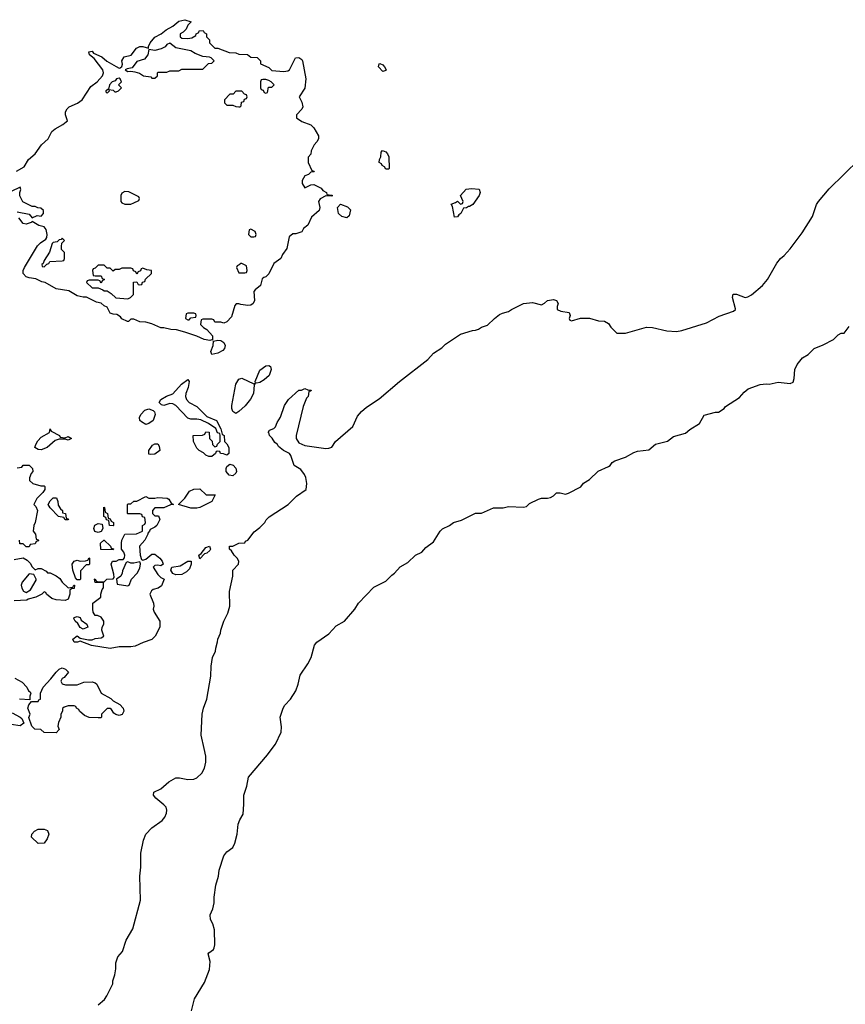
# Model space of a CAD drawing. Header units: inches. Extents: x 2674045 to 2721798, y 838094 to 949477.
# Tile 14 of 27: x 2700247 to 2705757, y 898294 to 904864. Entities that reach past the tile are written whole.
import ezdxf

# ---------------------------------------------------------------- set-up
doc = ezdxf.new("R2010")
doc.units = ezdxf.units.IN
doc.header["$MEASUREMENT"] = 0
doc.layers.add('C7809', color=7, linetype='Continuous')
doc.layers.add('C7900', color=7, linetype='Continuous')

msp = doc.modelspace()

# ---------------------------------------------------------------- linework, layer by layer
at = {"layer": 'C7809', "color": 5}
for points, elevation in [([(2700770, 898291.3), (2700812.9, 898327.1), (2700828.7, 898350), (2700868, 898430), (2700868.7, 898450), (2700882, 898490), (2700888.9, 898531.1), (2700889.1, 898570.9), (2700902, 898610), (2700933.6, 898646.4), (2700957.5, 898722.5), (2701001.5, 898798.5), (2701053.2, 898990), (2701049.3, 899150), (2701056, 899210), (2701056.5, 899303.5), (2701072.7, 899390), (2701089.6, 899430.4), (2701130, 899470.7), (2701198.6, 899521.4), (2701216.3, 899543.7), (2701227, 899570), (2701229.5, 899590), (2701223.7, 899610), (2701210, 899626), (2701155.1, 899670), (2701141.2, 899690), (2701142, 899710), (2701190, 899730.7), (2701242.5, 899777.5), (2701290, 899806), (2701314.6, 899805.4), (2701370, 899794), (2701410, 899796.3), (2701430, 899804.9), (2701463.3, 899836.7), (2701479.5, 899870), (2701489.3, 899910), (2701489.3, 899949.3), (2701478.5, 900000)], 40), ([(2701393.2, 898250), (2701414, 898330), (2701479.5, 898440.5), (2701514.2, 898525.8), (2701518.9, 898578.9), (2701506, 898630), (2701510, 898638), (2701539.6, 898660.4), (2701546, 898670), (2701549.5, 898690), (2701546.6, 898790), (2701536, 898830), (2701520.9, 898860.9), (2701519.3, 898890), (2701537.2, 898930), (2701545.2, 898970), (2701545.2, 899010), (2701556, 899090), (2701574.5, 899150), (2701578, 899190), (2701610, 899284.7), (2701629.7, 899310.3), (2701670, 899341), (2701683.7, 899370), (2701698, 899430), (2701704.8, 899495.2), (2701715.5, 899524.5), (2701738, 899562), (2701744, 899630), (2701742.7, 899690), (2701763.7, 899750), (2701775.1, 899810), (2701901.2, 899958.8), (2701932.4, 900000)], 20)]:
    msp.add_lwpolyline(points, dxfattribs=dict(at, elevation=elevation))
at = {"layer": 'C7809', "color": 5, "elevation": 40}
msp.add_lwpolyline([(2700370, 899366), (2700326, 899410), (2700328, 899430), (2700346, 899450), (2700370, 899462), (2700410, 899462), (2700432.7, 899452.7), (2700442, 899430), (2700430, 899398), (2700410, 899368.7)], close=True, dxfattribs=at)
at = {"layer": 'C7900', "color": 5}
for points, elevation in [([(2700226.2, 903853.8), (2700277.3, 903882.7), (2700305.6, 903930), (2700349.6, 903970), (2700392.7, 904030), (2700436.2, 904070), (2700462.7, 904117.3), (2700484.1, 904135.9), (2700535.6, 904164.4), (2700558, 904182), (2700565.2, 904190), (2700554, 904230), (2700554, 904250), (2700563.7, 904270), (2700577.7, 904282.3), (2700633.3, 904306.7), (2700663.6, 904330), (2700721.8, 904418.2), (2700765.1, 904450), (2700799.6, 904490), (2700806.6, 904510), (2700802.6, 904530), (2700744, 904604), (2700713.2, 904630), (2700709.5, 904650.5), (2700730, 904653.4), (2700740.7, 904640.7), (2700795.1, 904615.1), (2700828.2, 904588.2), (2700890, 904550.6), (2700910, 904540.7), (2700917.5, 904542.5), (2700929.3, 904550.7), (2700932.9, 904567.1), (2700929.4, 904590), (2700944.4, 904615.6), (2700992, 904628), (2701026.2, 904673.8), (2701050, 904685.5), (2701070, 904684.9), (2701106, 904674), (2701106, 904686), (2701118, 904710), (2701150, 904748), (2701191.2, 904768.8), (2701224.2, 904795.8), (2701270, 904820.7), (2701310, 904854), (2701350, 904864), (2701392, 904850), (2701370, 904828), (2701358.4, 904801.6), (2701338.5, 904781.5), (2701318, 904770), (2701318, 904750), (2701330, 904741), (2701370, 904738), (2701396.4, 904743.6), (2701422, 904758), (2701426, 904770), (2701442, 904778), (2701446, 904790), (2701471.6, 904791.6), (2701478, 904778), (2701494, 904770), (2701494, 904750), (2701514, 904730), (2701514, 904710), (2701550, 904674), (2701570, 904674), (2701645.4, 904645.4), (2701690, 904642), (2701710, 904634), (2701767.3, 904632.7), (2701790, 904614), (2701831.6, 904611.6), (2701854, 904590), (2701854, 904570), (2701910, 904544.7), (2701930, 904524.7), (2702010, 904518.8), (2702037.2, 904522.8), (2702048, 904530), (2702088, 904610), (2702110, 904611), (2702130, 904598), (2702134.8, 904590), (2702157.1, 904470), (2702150, 904408), (2702111.3, 904350), (2702130, 904314), (2702136.9, 904283.1), (2702130, 904266), (2702094, 904230), (2702094, 904210), (2702130, 904184.7), (2702190, 904162), (2702210, 904142), (2702242, 904090), (2702242, 904070), (2702231.1, 904048.9), (2702212, 904030), (2702192, 903990), (2702190, 903966), (2702172.7, 903947.3), (2702172, 903910), (2702198, 903858), (2702210, 903854), (2702211.6, 903848.4), (2702190, 903846), (2702174, 903830), (2702150, 903822), (2702131.3, 903790), (2702131.6, 903771.6), (2702150, 903742), (2702190, 903762), (2702210, 903764.7), (2702259.1, 903739.1), (2702270, 903724.7), (2702294, 903710), (2702298, 903698), (2702330, 903694), (2702334, 903690), (2702330, 903686), (2702290, 903688), (2702251.6, 903668.4), (2702242, 903650), (2702251, 903610), (2702246, 903590), (2702194.6, 903545.4), (2702170, 903492.3), (2702141, 903470), (2702130, 903449.3), (2702090, 903434), (2702070, 903435.3), (2702046, 903414), (2702030, 903338), (2702002, 903298), (2701990.7, 903270), (2701942.5, 903237.5), (2701910, 903169), (2701890, 903149), (2701876, 903144), (2701866, 903134), (2701854, 903090), (2701818, 903062), (2701810.8, 903050), (2701814.6, 902990), (2701806, 902970), (2701790, 902959.7), (2701770, 902956.4), (2701722.5, 902962.5), (2701710, 902968.7), (2701692, 902968), (2701683.6, 902956.4), (2701659.8, 902880.2), (2701630, 902848), (2701610, 902838), (2701590, 902846), (2701550, 902846), (2701542, 902862), (2701530, 902866), (2701470, 902866), (2701458, 902862), (2701454, 902830), (2701474, 902810), (2701496.9, 902796.9), (2701533.7, 902753.7), (2701534, 902726), (2701530, 902728), (2701516.8, 902723.2), (2701478, 902730), (2701430, 902752.7), (2701350, 902778), (2701294, 902794), (2701256.6, 902796.6), (2701210, 902808.7), (2701188.4, 902808.4), (2701130, 902835.3), (2701090, 902846), (2701048.4, 902848.4), (2701010, 902866), (2700990, 902866), (2700974, 902850), (2700966, 902850), (2700930, 902868), (2700920.4, 902880.4), (2700896.4, 902896.4), (2700870, 902898), (2700850, 902906), (2700830, 902946), (2700810, 902954), (2700791.6, 902971.6), (2700759.3, 902979.3), (2700692.7, 903012.7), (2700670, 903012.7), (2700630, 903022), (2700575.5, 903055.5), (2700490, 903068), (2700418, 903110), (2700395.1, 903115.1), (2700355.1, 903135.1), (2700310, 903140.9), (2700290, 903149.2), (2700271.3, 903171.3), (2700271.1, 903190), (2700278.8, 903210), (2700365.6, 903354.4), (2700385.4, 903374.6), (2700420.8, 903399.2), (2700427.8, 903410), (2700431.1, 903431.1), (2700423.9, 903463.9), (2700410, 903480.9), (2700375.3, 903490), (2700330, 903518), (2700324.7, 903510), (2700290, 903499.6), (2700270, 903503.6), (2700242.5, 903542.5)], 40), ([(2701478.5, 900000), (2701459.3, 900090), (2701465.2, 900230), (2701473.2, 900270), (2701497.2, 900330), (2701523.1, 900483.1), (2701525.2, 900550), (2701532.9, 900607.1), (2701554, 900650), (2701555.3, 900670), (2701568.4, 900711.6), (2701568.9, 900731.1), (2701588, 900770), (2701588.7, 900790), (2701608.7, 900850), (2701636.5, 900903.5), (2701648.7, 900950), (2701648.4, 901048.4), (2701668.7, 901150), (2701668.7, 901190), (2701708.4, 901231.6), (2701708.7, 901250), (2701699, 901270), (2701679, 901290), (2701660.4, 901320.4), (2701648, 901330), (2701648, 901350), (2701670, 901352), (2701710, 901372), (2701750, 901374), (2701755.3, 901384.7), (2701770, 901392), (2701812.3, 901447.7), (2701850, 901476), (2701884, 901510), (2701892.7, 901527.3), (2701912.5, 901547.5), (2702039, 901630), (2702094.8, 901685.2), (2702159, 901730), (2702164, 901770), (2702157.2, 901810), (2702149, 901830), (2702122.7, 901862.7), (2702078, 901890), (2702056.4, 901956.4), (2702048.4, 901968.4), (2702008.4, 901988.4), (2701975.3, 902015.3), (2701968, 902030), (2701950, 902042), (2701931.8, 902071.8), (2701914, 902090), (2701908.9, 902108.9), (2701906, 902110), (2701915.3, 902124.7), (2701944, 902136), (2701953.6, 902146.4), (2701964.7, 902175.3), (2701988.9, 902211.1), (2702015.3, 902290), (2702042, 902330), (2702110, 902392), (2702127.3, 902392.7), (2702150, 902402), (2702170, 902394), (2702192.7, 902392.7), (2702190, 902386), (2702178, 902382), (2702172, 902350), (2702161, 902339), (2702138, 902282), (2702091.3, 902090), (2702091.3, 902070), (2702110, 902041), (2702150, 902022), (2702290, 902002.8), (2702310, 902006), (2702330, 902011.3), (2702355.3, 902050), (2702471.5, 902148.5), (2702501.5, 902218.5), (2702529.5, 902250.5), (2702562.5, 902277.5), (2702646.8, 902333.2), (2702782, 902450), (2702970, 902596), (2703010, 902638), (2703065.6, 902674.4), (2703090, 902698), (2703190, 902764.7), (2703269.1, 902790.9), (2703290, 902791.3), (2703310, 902798), (2703330, 902811.3), (2703370, 902824.7), (2703415.3, 902870), (2703450, 902896), (2703470, 902906), (2703510, 902916), (2703529.5, 902930.5), (2703609.4, 902970.6), (2703670, 902976), (2703730, 902962), (2703750, 902972), (2703770, 902991), (2703810, 902996), (2703830, 902991.3), (2703842, 902970), (2703834, 902950), (2703834, 902930), (2703859.6, 902919.6), (2703914, 902910), (2703922, 902890), (2703914, 902870), (2703918, 902858), (2703930, 902854), (2703990, 902871.3), (2704050, 902871.3), (2704110, 902854), (2704150, 902852), (2704176.9, 902836.9), (2704191.6, 902811.6), (2704232.7, 902772.7), (2704290, 902771.3), (2704430, 902811.3), (2704470.9, 902810.9), (2704567.1, 902787.1), (2704630, 902782.8), (2704666, 902790), (2704830, 902841), (2704914.8, 902885.2), (2705010, 902918.8), (2705024, 902930), (2705024.7, 902935.3), (2705004.2, 903010), (2705008.2, 903031.8), (2705030, 903032.4), (2705089.2, 903010.8), (2705106.3, 903013.7), (2705131.9, 903028.1), (2705204, 903090), (2705237.2, 903130), (2705300.1, 903239.9), (2705324, 903270), (2705349, 903290), (2705390, 903336), (2705470, 903441), (2705537.2, 903550), (2705564, 903630), (2705579, 903650), (2705650, 903736), (2705850, 903931.3)], 40), ([(2700230, 903582), (2700310, 903566), (2700330, 903542), (2700363.1, 903556.9), (2700390, 903554), (2700406, 903570), (2700406, 903590), (2700387.3, 903607.3), (2700368.4, 903608.4), (2700350, 903618), (2700330, 903618), (2700268.9, 903648.9), (2700248.9, 903688.9), (2700248.7, 903711.3), (2700255.3, 903730), (2700250, 903746), (2700190, 903717.6)], 40), ([(2701932.4, 900000), (2701955.1, 900030), (2701992.3, 900110), (2701994.8, 900145.2), (2701986.6, 900210), (2702004.5, 900270), (2702016, 900290), (2702055.3, 900330), (2702090, 900384.7), (2702106.6, 900430), (2702119.3, 900490), (2702170, 900566), (2702191.5, 900608.5), (2702215.3, 900690), (2702230, 900711.3), (2702310, 900766), (2702360.1, 900819.9), (2702415.3, 900850), (2702484, 900930), (2702509.4, 900970.6), (2702610, 901078), (2702690, 901118), (2702730, 901158), (2702749.1, 901170.9), (2702786.3, 901213.7), (2702838.6, 901241.4), (2702888.7, 901290), (2702930, 901311), (2702957.5, 901342.5), (2703010, 901381), (2703054, 901450), (2703070, 901466), (2703115.3, 901490), (2703142, 901510), (2703195.5, 901524.5), (2703290, 901570.8), (2703330, 901571.3), (2703410, 901606), (2703472.9, 901607.1), (2703510, 901616), (2703610, 901610.7), (2703630, 901616), (2703650, 901636), (2703710, 901664.7), (2703730, 901671), (2703770, 901671), (2703790, 901676), (2703810, 901686), (2703830, 901706), (2703853.6, 901706.4), (2703890, 901698.8), (2703910, 901704), (2703992.5, 901747.5), (2704009.5, 901770.5), (2704050, 901796), (2704107.7, 901852.3), (2704177.5, 901882.5), (2704188.7, 901890), (2704202, 901910), (2704218.6, 901921.4), (2704290, 901944), (2704344.8, 901975.2), (2704370, 901984), (2704446, 901994), (2704490, 902030.8), (2704570, 902050.6), (2704610, 902082), (2704690, 902106), (2704719, 902130), (2704785.2, 902170), (2704814.6, 902225.4), (2704890, 902244.7), (2704910, 902244.7), (2704948, 902270), (2704957.2, 902282.8), (2705050, 902342.8), (2705081.2, 902378.8), (2705110, 902400.7), (2705190, 902430.6), (2705230, 902434), (2705250, 902431), (2705310, 902444.9), (2705390, 902436.3), (2705410, 902446), (2705417, 902470), (2705419.3, 902530), (2705436.6, 902563.4), (2705471.9, 902608.1), (2705510, 902630.8), (2705550, 902671), (2705610, 902694.8), (2705678, 902730), (2705710, 902762), (2705730, 902771.3), (2705750, 902772), (2705784, 902816)], 20), ([(2700230, 901874), (2700262, 901878), (2700270, 901892), (2700310, 901892), (2700332, 901870), (2700334, 901850), (2700323.6, 901836.4), (2700312.7, 901807.3), (2700312, 901790), (2700334, 901770), (2700387.3, 901752.7), (2700410, 901754), (2700414, 901750), (2700414, 901730), (2700402, 901710), (2700362, 901670), (2700342, 901630), (2700355.3, 901615.3), (2700366, 901590), (2700350.7, 901509.3), (2700341, 901490), (2700338, 901450), (2700352, 901430), (2700358, 901398), (2700370, 901394), (2700372.7, 901387.3), (2700358, 901382), (2700350, 901366), (2700318, 901362), (2700310, 901346), (2700290, 901346), (2700270, 901366), (2700247.3, 901367.3), (2700246, 901390)], 40), ([(2700210, 901262), (2700270, 901274), (2700296.9, 901256.9), (2700316.9, 901236.9), (2700330, 901214), (2700350, 901194), (2700370, 901202), (2700390, 901202), (2700423.6, 901183.6), (2700432.7, 901172.7), (2700450, 901172), (2700490, 901152), (2700514.4, 901134.4), (2700531.3, 901110), (2700570, 901072), (2700602, 901078), (2700608.4, 901091.6), (2700614, 901090), (2700610, 901068), (2700592.7, 901067.3), (2700582, 901058), (2700581, 901030), (2700570, 900998), (2700550.8, 900989.2), (2700490, 900993.2), (2700460.9, 901000.9), (2700426, 901030), (2700422, 901042), (2700410, 901046), (2700394, 901030), (2700354, 901010), (2700303.6, 900996.4), (2700294, 900990), (2700210, 900986)], 40), ([(2700214, 900470), (2700263.6, 900443.6), (2700294, 900410), (2700305.4, 900385.4), (2700318, 900378), (2700322, 900370), (2700314, 900350), (2700314, 900326), (2700246, 900330)], 40), ([(2700198, 900238), (2700251, 900211), (2700261, 900201), (2700274, 900170), (2700250, 900153.2), (2700190, 900160.7)], 40)]:
    msp.add_lwpolyline(points, dxfattribs=dict(at, elevation=elevation))
at = {"layer": 'C7900', "color": 5, "elevation": 40}
for points in [[(2701250, 904708), (2701230, 904699), (2701218, 904682), (2701190.8, 904669.2), (2701150, 904659), (2701110, 904666), (2701102.8, 904630), (2701079.3, 904600.7), (2701030, 904584), (2700997.3, 904542.7), (2700963.5, 904536.5), (2700952, 904530), (2700970, 904518), (2700990, 904521), (2701015.3, 904515.3), (2701047.3, 904507.3), (2701074, 904490), (2701122, 904482), (2701130, 904474), (2701150, 904474), (2701166, 904490), (2701166, 904510), (2701170, 904514), (2701230, 904514), (2701250, 904522), (2701310, 904522), (2701330, 904534), (2701470, 904534), (2701507.3, 904572.7), (2701530, 904574), (2701546, 904590), (2701526, 904610), (2701514.6, 904614.6), (2701470, 904618), (2701418, 904638), (2701390, 904655.3), (2701290, 904675.3)], [(2702670, 904518), (2702642, 904550), (2702646, 904570), (2702650, 904572), (2702670, 904562), (2702682, 904550), (2702692, 904530), (2702690, 904526)], [(2700910, 904474), (2700894, 904470), (2700884.7, 904455.3), (2700864.7, 904450), (2700846.8, 904430), (2700839.6, 904400.4), (2700822, 904390), (2700822, 904382), (2700830, 904374), (2700846, 904390), (2700842, 904398), (2700870, 904394), (2700882, 904382), (2700890, 904382), (2700906, 904390), (2700926, 904410), (2700906, 904430), (2700926, 904450), (2700918, 904470)], [(2701890, 904466), (2701870, 904466), (2701858, 904462), (2701854, 904450), (2701854, 904410), (2701858, 904398), (2701872.7, 904392.7), (2701878, 904378), (2701890, 904374), (2701902, 904378), (2701907.3, 904412.7), (2701930, 904414), (2701946, 904430), (2701926, 904450), (2701910, 904458)], [(2701730, 904386), (2701690, 904386), (2701672.7, 904367.3), (2701650, 904366), (2701614, 904330), (2701614, 904310), (2701630, 904294), (2701670, 904294), (2701690, 904284.7), (2701710, 904282), (2701718, 904282), (2701726, 904290), (2701727.3, 904312.7), (2701742, 904318), (2701747.3, 904332.7), (2701762, 904338), (2701766, 904350), (2701762, 904362), (2701747.3, 904367.3)], [(2702690, 903866), (2702682, 903882), (2702666, 903890), (2702662, 903902), (2702646, 903910), (2702648, 903930), (2702658, 903950), (2702660.4, 903979.6), (2702668.9, 903991.1), (2702690, 903982), (2702702, 903970), (2702711.3, 903950), (2702714, 903870), (2702710, 903866)], [(2700950, 903718), (2700930, 903706), (2700922, 903690), (2700922, 903650), (2700930, 903642), (2700950, 903632), (2700990, 903632), (2701010, 903642), (2701042, 903658), (2701046, 903670), (2701042, 903682), (2700974.6, 903714.6)], [(2703150, 903546), (2703136.4, 903616.4), (2703127.3, 903632.7), (2703156.4, 903643.6), (2703170, 903654), (2703190, 903634), (2703202, 903638), (2703206, 903650), (2703188.4, 903691.6), (2703227.3, 903732.7), (2703262, 903738), (2703313.7, 903733.7), (2703320.7, 903710), (2703313.4, 903690), (2703271, 903630), (2703250, 903618), (2703242, 903618), (2703230, 903608), (2703210, 903606), (2703191.3, 903570), (2703178, 903562), (2703170, 903548)], [(2702430, 903542), (2702398, 903550), (2702375.3, 903570), (2702368, 903610), (2702388, 903632), (2702436, 903616), (2702454.8, 903594.8), (2702445.4, 903554.6)], [(2701790, 903466), (2701778, 903462), (2701774, 903430), (2701790, 903414), (2701810, 903414), (2701822, 903418), (2701826, 903430), (2701818, 903450)], [(2700530, 903406), (2700523.6, 903396.4), (2700510, 903394), (2700498, 903382), (2700470, 903377), (2700463, 903370), (2700446.6, 903313.4), (2700410, 903258), (2700403.6, 903236.4), (2700394, 903230), (2700398, 903218), (2700410, 903214), (2700427.3, 903232.7), (2700442, 903238), (2700448.4, 903251.6), (2700530, 903254), (2700542, 903258), (2700546, 903270), (2700546, 903310), (2700526, 903330), (2700526, 903350), (2700528, 903372), (2700546, 903390)], [(2700810, 903226), (2700770, 903226), (2700750, 903206), (2700738, 903202), (2700734, 903190), (2700738, 903158), (2700750, 903154), (2700790, 903154), (2700798, 903138), (2700814, 903130), (2700798, 903122), (2700790, 903106), (2700782, 903122), (2700770, 903126), (2700710, 903126), (2700698, 903122), (2700694, 903110), (2700730, 903074), (2700770, 903074), (2700802, 903062), (2700810, 903054), (2700830, 903054), (2700856.9, 903036.9), (2700887.9, 903007.9), (2700970, 903002), (2700986, 903010), (2701006, 903030), (2701007.3, 903112.7), (2701030, 903114), (2701038, 903098), (2701050, 903094), (2701062, 903098), (2701067.3, 903112.7), (2701082, 903118), (2701087.3, 903132.7), (2701126, 903170), (2701126, 903190), (2701095.3, 903195.3), (2701070, 903206), (2701058, 903202), (2701052.7, 903187.3), (2701038, 903182), (2701030, 903166), (2701022, 903182), (2701007.3, 903187.3), (2701002, 903202), (2700990, 903206), (2700930, 903206), (2700910, 903198), (2700883.6, 903196.4), (2700870, 903186), (2700850, 903206), (2700830, 903206)], [(2701730, 903238), (2701722, 903238), (2701712.7, 903227.3), (2701698, 903222), (2701694, 903210), (2701710, 903174), (2701750, 903174), (2701762, 903178), (2701766, 903190), (2701762, 903222)], [(2701410, 902906), (2701370, 902906), (2701358, 902902), (2701354, 902870), (2701370, 902862), (2701378, 902862), (2701390, 902874), (2701422, 902878), (2701426, 902890), (2701422, 902902)], [(2701530, 902629.6), (2701522.9, 902650), (2701537.6, 902690), (2701541.2, 902718.8), (2701570, 902725.5), (2701590, 902723.8), (2701610, 902710.8), (2701618.4, 902690), (2701613, 902670), (2701602.9, 902657.1), (2701570, 902638)], [(2701830, 902438), (2701820.4, 902440.4), (2701818, 902450), (2701850, 902524.7), (2701890, 902554), (2701910, 902556), (2701922, 902550), (2701926, 902530), (2701911.3, 902490), (2701879.9, 902460.1), (2701850, 902444)], [(2701630, 901958), (2701607.3, 901967.3), (2701588.4, 901968.4), (2701582, 901982), (2701570, 901986), (2701558, 901982), (2701554, 901970), (2701530, 901949), (2701510, 901948.7), (2701490, 901958), (2701474.6, 901974.6), (2701446, 901990), (2701430, 902006), (2701408, 902050), (2701406, 902090), (2701467.3, 902092.7), (2701482, 902098), (2701490, 902114), (2701512.7, 902112.7), (2701514, 902070), (2701532.7, 902052.7), (2701534, 902030), (2701550, 902014), (2701562, 902018), (2701567.3, 902032.7), (2701586, 902050), (2701586, 902090), (2701582, 902102), (2701567.3, 902107.3), (2701555.3, 902135.3), (2701508, 902170), (2701455.1, 902195.1), (2701430, 902199.3), (2701390, 902198), (2701370, 902206), (2701290, 902289.3), (2701270, 902300.9), (2701250, 902302.7), (2701208.7, 902288.7), (2701194.6, 902294.6), (2701178, 902310), (2701188.7, 902330), (2701227.5, 902352.5), (2701270, 902367.3), (2701327.5, 902432.5), (2701370, 902464), (2701379.3, 902450), (2701372.4, 902410), (2701356.3, 902370), (2701354.9, 902350), (2701360.5, 902330), (2701378.8, 902310), (2701430, 902283), (2701496.7, 902216.7), (2701561, 902190), (2701590, 902134), (2701598, 902098), (2701612, 902090), (2701614, 902050), (2701630, 902034), (2701642, 902010), (2701642, 901970)], [(2701810, 902434), (2701818, 902438), (2701812, 902428), (2701807.7, 902370), (2701788.3, 902331.7), (2701751.9, 902288.1), (2701710, 902249), (2701690, 902237.2), (2701670, 902249.2), (2701662.7, 902270), (2701662.7, 902290), (2701690, 902432), (2701710, 902464.7), (2701730, 902471)], [(2701090, 902162), (2701060.2, 902180.2), (2701048, 902190), (2701046, 902210), (2701055.3, 902230), (2701082.5, 902257.5), (2701110, 902266.8), (2701137.3, 902257.3), (2701146.8, 902246.8), (2701151.3, 902230), (2701138, 902190), (2701110, 902168.7)], [(2700550, 902074), (2700570, 902082), (2700594, 902070), (2700570, 902058), (2700550, 902066), (2700510, 902066), (2700483.6, 902056.4), (2700430, 902008.7), (2700390, 901994), (2700370, 901995.3), (2700349, 902010), (2700354, 902030), (2700367.2, 902052.8), (2700390, 902078), (2700446, 902110), (2700450, 902134), (2700458, 902118), (2700514, 902090), (2700518, 902078)], [(2701122, 901962), (2701110, 901966), (2701108.7, 901990), (2701134.6, 902025.4), (2701150, 902034), (2701170, 902034), (2701178.8, 902018.8), (2701182, 901990), (2701150, 901964)], [(2701670, 901821.2), (2701644.5, 901824.5), (2701626, 901850), (2701625.2, 901870), (2701630, 901882), (2701650, 901898), (2701670.9, 901890.9), (2701690.6, 901870.6), (2701694, 901850), (2701690, 901838)], [(2701492.7, 901692.7), (2701552.7, 901692.7), (2701530, 901648.7), (2701450, 901609), (2701430, 901604), (2701390, 901605.2), (2701306, 901630), (2701350, 901671.3), (2701381.2, 901718.8), (2701410, 901732), (2701450, 901734)], [(2700550, 901526), (2700542, 901542), (2700506, 901550), (2700450, 901606), (2700438, 901630), (2700450, 901654), (2700470, 901674), (2700492.7, 901672.7), (2700502, 901650), (2700503.6, 901623.6), (2700519.6, 901599.6), (2700532, 901590), (2700534, 901574), (2700552, 901570), (2700558, 901538), (2700572, 901532), (2700570, 901526)], [(2701150, 901671.3), (2701170, 901676), (2701231.1, 901671.1), (2701243.6, 901663.6), (2701258, 901638), (2701274, 901630), (2701252.7, 901627.3), (2701210, 901606), (2701150, 901606), (2701134, 901590), (2701134, 901570), (2701150, 901554), (2701172.7, 901552.7), (2701182, 901530), (2701162, 901490), (2701150, 901478), (2701118, 901462), (2701114, 901450), (2701102, 901438), (2701102, 901430), (2701082, 901390), (2701046, 901350), (2701051, 901290), (2701061, 901261), (2701070, 901258), (2701090, 901264), (2701130, 901297.3), (2701150, 901298), (2701182.8, 901270), (2701198.8, 901250), (2701204.7, 901230), (2701190, 901219), (2701170, 901224), (2701150, 901222), (2701138, 901210), (2701170, 901162), (2701190, 901142), (2701211.3, 901130), (2701194.4, 901085.6), (2701172, 901070), (2701138.8, 901061.2), (2701126.8, 901053.2), (2701116, 901030), (2701140.7, 900970), (2701142.8, 900950), (2701138, 900930), (2701144.7, 900910), (2701182, 900850), (2701182, 900810), (2701151.3, 900750), (2701130, 900728.7), (2701071.1, 900708.9), (2701016.9, 900683.1), (2700990, 900679), (2700910, 900679), (2700850, 900669), (2700727.2, 900687.2), (2700650, 900718), (2700634, 900710), (2700610, 900709.4), (2700601.2, 900730), (2700630, 900753.4), (2700650, 900738), (2700705.4, 900725.4), (2700730, 900726), (2700750, 900734), (2700790, 900738.8), (2700808.7, 900750), (2700795.3, 900790), (2700798, 900810), (2700808.7, 900830), (2700808, 900850), (2700790, 900878), (2700767.3, 900887.3), (2700750, 900888), (2700738, 900910), (2700735.3, 900930), (2700735.3, 900970), (2700788, 901010), (2700788.7, 901031.3), (2700798, 901062), (2700807.3, 901072.7), (2700806, 901106), (2700750, 901108), (2700746, 901130), (2700750, 901134), (2700758, 901118), (2700770, 901114), (2700810, 901114), (2700829, 901131), (2700870, 901134), (2700878, 901142), (2700876.4, 901163.6), (2700858, 901230), (2700866, 901250), (2700890, 901252), (2700910, 901262), (2700938, 901262), (2700947.3, 901272.7), (2700948, 901290), (2700942, 901310), (2700926, 901330), (2700926, 901370), (2700928.4, 901391.6), (2700948.7, 901431.3), (2701027.3, 901432.7), (2701066, 901450), (2701066, 901490), (2701082, 901498), (2701086, 901510), (2701082, 901542), (2701067.3, 901547.3), (2701062, 901562), (2701050, 901566), (2700970, 901566), (2700966, 901570), (2700966, 901630), (2700970, 901634), (2700990, 901634), (2701008.4, 901651.6), (2701030, 901652), (2701090, 901682), (2701110, 901672)], [(2700870, 901486), (2700846, 901490), (2700842, 901522), (2700827.3, 901527.3), (2700822, 901542), (2700808, 901548), (2700808, 901612), (2700814, 901610), (2700818, 901578), (2700834, 901570), (2700838, 901538), (2700850, 901534), (2700858, 901518), (2700874, 901510), (2700874, 901490)], [(2700770, 901442), (2700748.7, 901448.7), (2700742, 901470), (2700748.9, 901491.1), (2700770, 901502), (2700798, 901498), (2700802, 901470), (2700790, 901448)], [(2700870, 901326), (2700788.4, 901328.4), (2700786, 901370), (2700808.4, 901391.6), (2700811.6, 901391.6), (2700854, 901350), (2700858, 901338), (2700872.7, 901332.7)], [(2701450, 901266), (2701442, 901290), (2701459, 901301), (2701490, 901342.8), (2701514, 901350), (2701521, 901330), (2701517.3, 901322.7), (2701495.3, 901304.7), (2701481, 901299)], [(2700630, 901126), (2700620.4, 901140.4), (2700602, 901190), (2700598, 901230), (2700610, 901252), (2700630, 901258), (2700650, 901252), (2700687.3, 901252.7), (2700702, 901258), (2700710, 901274), (2700714, 901270), (2700714, 901230), (2700710, 901226), (2700690, 901226), (2700652.7, 901187.3), (2700654, 901130), (2700650, 901126)], [(2701050, 901246), (2701010, 901238), (2700990, 901238), (2700970, 901246), (2700958, 901242), (2700932.7, 901187.3), (2700932, 901170), (2700922, 901150), (2700894, 901130), (2700898, 901098), (2700970, 901086), (2700978, 901090), (2700994, 901130), (2701032, 901170), (2701050, 901204.7), (2701053.6, 901233.6)], [(2701290, 901159.3), (2701269.3, 901169.3), (2701255.3, 901190), (2701262, 901210), (2701319.1, 901220.9), (2701370, 901250.5), (2701392, 901250), (2701392, 901230), (2701379.8, 901200.2), (2701359.8, 901180.2), (2701330, 901161.2)], [(2700310, 901166), (2700264.7, 901110), (2700258, 901090), (2700262, 901070), (2700271.6, 901051.6), (2700290, 901042), (2700320.4, 901059.6), (2700356.4, 901123.6), (2700358, 901130), (2700342, 901162)], [(2700670, 900797.2), (2700650, 900809), (2700634.6, 900834.6), (2700618, 900850), (2700608.4, 900868.4), (2700610, 900874), (2700630, 900882), (2700650, 900874), (2700658, 900858), (2700696, 900830), (2700702, 900810), (2700690, 900805.2)], [(2700630, 900426), (2700676.4, 900443.6), (2700730, 900444.7), (2700750, 900438), (2700762, 900430), (2700792, 900370), (2700855.5, 900335.5), (2700870, 900318), (2700915.3, 900295.3), (2700938, 900270), (2700942, 900250), (2700931.6, 900228.4), (2700910, 900222), (2700888.4, 900228.4), (2700876.4, 900236.4), (2700860.4, 900260.4), (2700850, 900268), (2700830, 900268), (2700794, 900230), (2700794, 900210), (2700790, 900206), (2700770, 900206), (2700711.6, 900208.4), (2700680.4, 900220.4), (2700646, 900250), (2700642, 900262), (2700626, 900270), (2700622, 900282), (2700610, 900286), (2700570, 900286), (2700543.6, 900276.4), (2700532.7, 900267.3), (2700532, 900250), (2700522, 900230), (2700522, 900210), (2700505.4, 900174.6), (2700502, 900150), (2700511.6, 900128.4), (2700490, 900106), (2700410, 900108), (2700387.3, 900127.3), (2700348, 900130), (2700328.7, 900150), (2700308.4, 900208.4), (2700318, 900230), (2700302, 900270), (2700308.4, 900291.6), (2700326, 900314), (2700370, 900314), (2700375.3, 900324.7), (2700386, 900330), (2700386, 900370), (2700404, 900410), (2700455.2, 900464.8), (2700490, 900511), (2700510, 900530.8), (2700530, 900538.8), (2700554, 900530), (2700574, 900510), (2700544.7, 900475.3), (2700530, 900468), (2700522.8, 900450), (2700530, 900432), (2700553.6, 900426.4)]]:
    msp.add_lwpolyline(points, close=True, dxfattribs=at)

doc.saveas('drawing.dxf')
